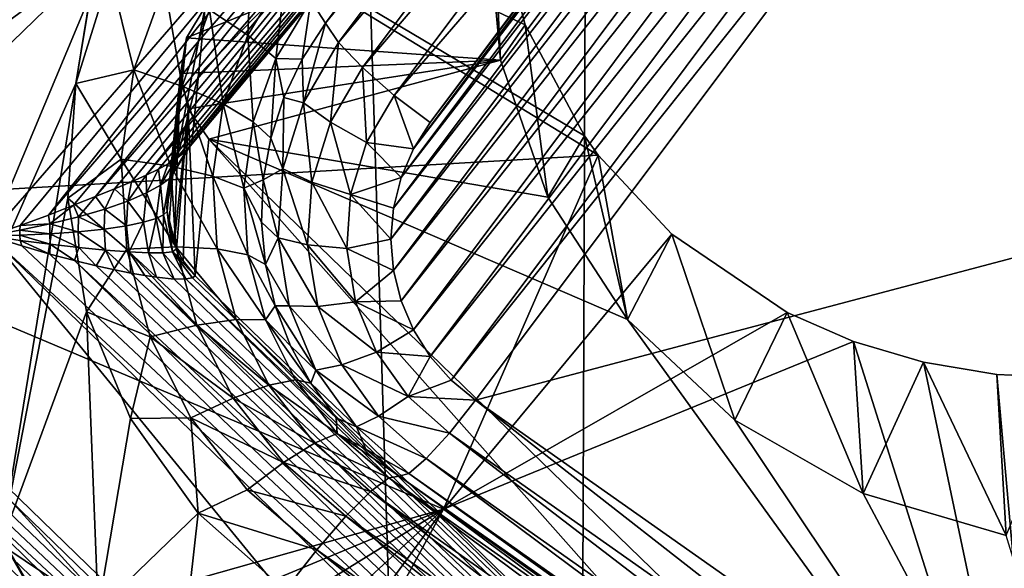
# Model space of a CAD drawing. Header units: metres. Extents: x -25 to 70, y -236 to 25.
# Tile 47 of 256: x 6.069 to 7.559, y -225.716 to -224.885. Entities that reach past the tile are written whole.
import ezdxf

# ---------------------------------------------------------------- set-up
doc = ezdxf.new("R2010")
doc.units = ezdxf.units.M
doc.layers.add('solid_10481002', color=7, linetype='CONTINUOUS')

msp = doc.modelspace()

# ---------------------------------------------------------------- linework, layer by layer
at = {"layer": 'solid_10481002'}
for points in [[(8.128674, -233.501282, 242.473404), (7.673201, -212.772461, 326.744232), (6.969846, -213.145325, 326.837189)], [(6.8883, -234.181244, 242.642899), (6.969846, -213.145325, 326.837189), (6.247521, -213.48175, 326.921051)], [(6.8883, -234.181244, 242.642899), (8.128674, -233.501282, 242.473404), (6.969846, -213.145325, 326.837189)], [(6.187653, -213.477798, 228.615707), (3.926019, -227.333023, 232.070206), (3.817349, -227.194321, 232.035614)], [(6.040126, -213.577133, 228.640472), (6.187653, -213.477798, 228.615707), (3.817349, -227.194321, 232.035614)], [(6.187653, -213.477798, 228.615707), (6.169509, -213.929016, 228.72821), (3.926019, -227.333023, 232.070206)], [(5.588394, -234.745972, 242.783661), (6.247521, -213.48175, 326.921051), (5.508138, -213.780884, 326.995605)], [(5.588394, -234.745972, 242.783661), (6.8883, -234.181244, 242.642899), (6.247521, -213.48175, 326.921051)], [(6.169509, -213.929016, 228.72821), (6.14143, -214.101028, 228.771088), (3.926019, -227.333023, 232.070206)], [(6.14143, -214.101028, 228.771088), (4.080545, -226.726425, 231.918961), (3.926019, -227.333023, 232.070206)], [(6.14143, -214.101028, 228.771088), (6.153558, -214.274658, 228.814392), (4.080545, -226.726425, 231.918961)], [(6.153558, -214.274658, 228.814392), (4.147378, -226.564941, 231.878693), (4.080545, -226.726425, 231.918961)], [(6.153558, -214.274658, 228.814392), (6.205332, -214.441498, 228.855988), (4.147378, -226.564941, 231.878693)], [(6.205332, -214.441498, 228.855988), (4.249751, -226.421783, 231.843002), (4.147378, -226.564941, 231.878693)], [(6.205332, -214.441498, 228.855988), (6.293418, -214.591949, 228.893494), (4.249751, -226.421783, 231.843002)], [(6.293418, -214.591949, 228.893494), (4.38144, -226.305115, 231.813919), (4.249751, -226.421783, 231.843002)], [(6.293418, -214.591949, 228.893494), (6.881203, -215.376923, 229.089218), (4.38144, -226.305115, 231.813919)], [(6.881203, -215.376923, 229.089218), (5.190456, -225.734787, 231.671722), (4.38144, -226.305115, 231.813919)], [(6.881203, -215.376923, 229.089218), (7.001449, -215.5047, 229.121063), (5.190456, -225.734787, 231.671722)], [(7.001449, -215.5047, 229.121063), (5.345511, -225.649323, 231.650406), (5.190456, -225.734787, 231.671722)], [(7.001449, -215.5047, 229.121063), (7.148975, -215.604034, 229.145828), (5.345511, -225.649323, 231.650406)], [(7.148975, -215.604034, 229.145828), (5.517452, -225.599091, 231.637878), (5.345511, -225.649323, 231.650406)], [(7.148975, -215.604034, 229.145828), (7.315417, -215.668884, 229.162003), (5.517452, -225.599091, 231.637878)], [(7.315417, -215.668884, 229.162003), (5.6964, -225.587311, 231.634949), (5.517452, -225.599091, 231.637878)], [(7.315417, -215.668884, 229.162003), (7.492702, -215.696136, 229.168793), (5.6964, -225.587311, 231.634949)], [(7.67165, -215.684357, 229.165863), (7.557381, -216.381775, 229.339752), (5.873684, -225.614563, 231.641739)], [(7.492702, -215.696136, 229.168793), (7.67165, -215.684357, 229.165863), (5.873684, -225.614563, 231.641739)], [(7.492702, -215.696136, 229.168793), (5.873684, -225.614563, 231.641739), (5.6964, -225.587311, 231.634949)], [(7.557381, -216.381775, 229.339752), (6.153558, -224.981873, 231.483994), (5.873684, -225.614563, 231.641739)], [(7.557381, -216.381775, 229.339752), (7.553488, -216.555954, 229.383179), (6.153558, -224.981873, 231.483994)], [(7.553488, -216.555954, 229.383179), (6.205332, -224.815048, 231.442398), (6.153558, -224.981873, 231.483994)], [(5.925976, -224.912979, 231.830673), (6.624398, -224.080002, 231.622986), (5.902088, -224.879761, 231.871704)], [(6.663924, -224.114792, 231.598801), (6.624398, -224.080002, 231.622986), (5.925976, -224.912979, 231.830673)], [(6.509318, -224.856216, 231.284729), (7.119005, -224.105316, 231.018097), (6.531219, -224.890289, 231.213806)], [(6.531219, -224.890289, 231.213806), (7.119005, -224.105316, 231.018097), (7.139012, -224.134735, 230.960144)], [(5.961335, -224.952728, 231.807724), (6.663924, -224.114792, 231.598801), (5.925976, -224.912979, 231.830673)], [(6.206694, -224.773224, 231.751465), (6.663924, -224.114792, 231.598801), (5.961335, -224.952728, 231.807724)], [(6.551227, -224.919724, 231.155869), (6.531219, -224.890289, 231.213806), (7.139012, -224.134735, 230.960144)], [(6.551227, -224.919724, 231.155869), (7.139012, -224.134735, 230.960144), (7.175162, -224.172684, 230.916504)], [(6.63053, -225.217529, 231.130493), (7.432493, -224.1465, 230.863464), (7.479906, -224.135452, 230.860703)], [(6.634347, -225.264694, 231.142258), (6.63053, -225.217529, 231.130493), (7.479906, -224.135452, 230.860703)], [(6.634347, -225.264694, 231.142258), (7.479906, -224.135452, 230.860703), (7.528519, -224.131744, 230.859787)], [(6.645739, -225.310699, 231.153732), (6.634347, -225.264694, 231.142258), (7.528519, -224.131744, 230.859787)], [(6.645739, -225.310699, 231.153732), (7.528519, -224.131744, 230.859787), (7.577238, -224.135498, 230.860718)], [(6.664472, -225.354492, 231.164658), (6.645739, -225.310699, 231.153732), (7.577238, -224.135498, 230.860718)], [(6.664472, -225.354492, 231.164658), (7.577238, -224.135498, 230.860718), (7.624793, -224.146652, 230.863495)], [(6.63053, -225.217529, 231.130493), (6.634397, -225.170258, 231.118713), (7.432493, -224.1465, 230.863464)], [(6.634397, -225.170258, 231.118713), (7.387353, -224.164673, 230.867996), (7.432493, -224.1465, 230.863464)], [(6.690095, -225.394928, 231.174728), (6.664472, -225.354492, 231.164658), (7.624793, -224.146652, 230.863495)], [(6.690095, -225.394928, 231.174728), (7.624793, -224.146652, 230.863495), (7.669717, -224.164795, 230.868027)], [(6.587377, -224.957672, 231.112213), (6.551227, -224.919724, 231.155869), (7.175162, -224.172684, 230.916504)], [(6.587377, -224.957672, 231.112213), (7.175162, -224.172684, 230.916504), (7.22322, -224.214676, 230.892426)], [(6.634397, -225.170258, 231.118713), (6.645887, -225.124115, 231.107208), (7.387353, -224.164673, 230.867996)], [(6.645887, -225.124115, 231.107208), (7.345677, -224.189545, 230.874191), (7.387353, -224.164673, 230.867996)], [(6.721766, -225.430786, 231.18367), (6.690095, -225.394928, 231.174728), (7.669717, -224.164795, 230.868027)], [(6.721766, -225.430786, 231.18367), (7.669717, -224.164795, 230.868027), (7.71069, -224.189209, 230.874115)], [(6.645887, -225.124115, 231.107208), (6.664592, -225.080521, 231.096344), (7.345677, -224.189545, 230.874191)], [(6.664592, -225.080521, 231.096344), (7.308732, -224.220276, 230.881851), (7.345677, -224.189545, 230.874191)], [(6.758358, -225.461044, 231.191223), (6.721766, -225.430786, 231.18367), (7.71069, -224.189209, 230.874115)], [(6.758358, -225.461044, 231.191223), (7.71069, -224.189209, 230.874115), (8.762412, -224.930634, 231.058975)], [(6.635435, -224.999664, 231.08815), (6.587377, -224.957672, 231.112213), (7.22322, -224.214676, 230.892426)], [(6.635435, -224.999664, 231.08815), (7.22322, -224.214676, 230.892426), (7.277539, -224.255783, 230.890717)], [(6.664592, -225.080521, 231.096344), (6.689754, -225.040756, 231.086426), (7.308732, -224.220276, 230.881851)], [(6.689754, -225.040756, 231.086426), (7.277539, -224.255783, 230.890717), (7.308732, -224.220276, 230.881851)], [(6.635435, -224.999664, 231.08815), (7.277539, -224.255783, 230.890717), (6.689754, -225.040756, 231.086426)], [(6.023134, -225.212097, 231.860886), (6.776911, -224.342697, 231.644119), (6.206694, -224.773224, 231.751465)], [(6.06916, -225.196716, 231.85878), (6.776911, -224.342697, 231.644119), (6.023134, -225.212097, 231.860886)], [(6.112023, -225.180893, 231.859589), (6.776911, -224.342697, 231.644119), (6.06916, -225.196716, 231.85878)], [(6.813978, -224.367142, 231.657608), (6.776911, -224.342697, 231.644119), (6.112023, -225.180893, 231.859589)], [(6.813978, -224.367142, 231.657608), (6.112023, -225.180893, 231.859589), (6.150199, -225.165878, 231.862839)], [(6.813978, -224.367142, 231.657608), (6.150199, -225.165878, 231.862839), (6.183125, -225.152664, 231.86824)], [(6.813978, -224.367142, 231.657608), (6.183125, -225.152664, 231.86824), (6.847494, -224.385788, 231.683762)], [(6.847494, -224.385788, 231.683762), (6.183125, -225.152664, 231.86824), (6.21209, -225.141037, 231.875793)], [(6.847494, -224.385788, 231.683762), (6.21209, -225.141037, 231.875793), (6.237731, -225.130478, 231.88533)], [(6.847494, -224.385788, 231.683762), (6.237731, -225.130478, 231.88533), (6.25995, -225.120667, 231.896317)], [(6.847494, -224.385788, 231.683762), (6.25995, -225.120667, 231.896317), (6.874253, -224.396835, 231.720032)], [(6.898142, -224.392715, 231.808487), (6.329195, -225.072128, 231.977875), (6.339335, -224.968842, 232.391296)], [(6.891692, -224.399216, 231.762985), (6.329195, -225.072128, 231.977875), (6.898142, -224.392715, 231.808487)], [(6.898142, -224.392715, 231.808487), (6.339335, -224.968842, 232.391296), (6.349523, -224.865494, 232.805084)], [(6.874253, -224.396835, 231.720032), (6.25995, -225.120667, 231.896317), (6.278538, -225.111557, 231.908035)], [(6.874253, -224.396835, 231.720032), (6.278538, -225.111557, 231.908035), (6.293591, -225.103241, 231.919998)], [(6.874253, -224.396835, 231.720032), (6.293591, -225.103241, 231.919998), (6.305511, -225.095673, 231.931946)], [(6.874253, -224.396835, 231.720032), (6.305511, -225.095673, 231.931946), (6.891692, -224.399216, 231.762985)], [(6.891692, -224.399216, 231.762985), (6.305511, -225.095673, 231.931946), (6.321438, -225.082764, 231.955261)], [(6.891692, -224.399216, 231.762985), (6.321438, -225.082764, 231.955261), (6.329195, -225.072128, 231.977875)], [(5.620151, -225.166351, 233.46434), (5.911771, -224.45993, 233.288177), (6.94432, -225.090027, 233.677673)], [(6.833717, -224.892883, 233.58429), (5.911771, -224.45993, 233.288177), (6.785342, -224.71109, 233.513687)], [(6.923234, -225.060959, 233.662445), (5.911771, -224.45993, 233.288177), (6.833717, -224.892883, 233.58429)], [(6.94432, -225.090027, 233.677673), (5.911771, -224.45993, 233.288177), (6.923234, -225.060959, 233.662445)], [(6.094133, -224.641403, 231.870483), (5.28059, -225.430771, 232.067307), (5.902088, -224.879761, 231.871704)], [(5.535798, -224.836761, 233.356888), (5.28059, -225.430771, 232.067307), (6.094133, -224.641403, 231.870483)], [(6.785342, -224.71109, 233.513687), (6.776573, -224.727798, 232.770752), (6.79606, -224.946091, 232.82518)], [(6.833717, -224.892883, 233.58429), (6.785342, -224.71109, 233.513687), (6.79606, -224.946091, 232.82518)], [(6.320899, -224.912643, 232.816833), (6.79606, -224.946091, 232.82518), (6.776573, -224.727798, 232.770752)], [(6.349523, -224.865494, 232.805084), (6.320899, -224.912643, 232.816833), (6.776573, -224.727798, 232.770752)], [(6.356066, -224.869995, 231.410812), (6.419873, -224.764374, 231.384476), (6.413723, -224.90834, 231.366913)], [(6.413723, -224.90834, 231.366913), (6.419873, -224.764374, 231.384476), (6.471236, -224.813126, 231.34317)], [(5.377702, -225.577332, 231.95195), (6.206694, -224.773224, 231.751465), (5.961335, -224.952728, 231.807724)], [(6.023134, -225.212097, 231.860886), (6.206694, -224.773224, 231.751465), (5.377702, -225.577332, 231.95195)], [(6.413723, -224.90834, 231.366913), (6.471236, -224.813126, 231.34317), (6.45647, -224.94371, 231.306534)], [(6.45647, -224.94371, 231.306534), (6.471236, -224.813126, 231.34317), (6.509318, -224.856216, 231.284729)], [(6.241636, -224.960724, 231.467194), (6.153558, -224.981873, 231.483994), (6.205332, -224.815048, 231.442398)], [(6.241636, -224.960724, 231.467194), (6.205332, -224.815048, 231.442398), (6.287807, -224.831543, 231.434982)], [(6.241636, -224.960724, 231.467194), (6.287807, -224.831543, 231.434982), (6.314723, -224.985672, 231.439651)], [(6.287807, -224.831543, 231.434982), (6.356066, -224.869995, 231.410812), (6.314723, -224.985672, 231.439651)], [(6.495896, -224.944611, 231.227356), (6.45647, -224.94371, 231.306534), (6.509318, -224.856216, 231.284729)], [(6.495896, -224.944611, 231.227356), (6.509318, -224.856216, 231.284729), (6.531219, -224.890289, 231.213806)], [(6.30106, -225.117874, 231.990005), (6.320899, -224.912643, 232.816833), (6.349523, -224.865494, 232.805084)], [(6.30106, -225.117874, 231.990005), (6.349523, -224.865494, 232.805084), (6.339335, -224.968842, 232.391296)], [(6.314723, -224.985672, 231.439651), (6.356066, -224.869995, 231.410812), (6.376458, -225.012604, 231.392899)], [(6.356066, -224.869995, 231.410812), (6.413723, -224.90834, 231.366913), (6.376458, -225.012604, 231.392899)], [(6.498034, -225.010681, 231.178543), (6.495896, -224.944611, 231.227356), (6.531219, -224.890289, 231.213806)], [(6.498034, -225.010681, 231.178543), (6.531219, -224.890289, 231.213806), (6.551227, -224.919724, 231.155869)], [(6.833717, -224.892883, 233.58429), (6.79606, -224.946091, 232.82518), (6.868092, -225.153748, 232.876953)], [(6.923234, -225.060959, 233.662445), (6.833717, -224.892883, 233.58429), (6.868092, -225.153748, 232.876953)], [(6.291524, -225.169464, 232.003143), (6.31191, -224.966675, 232.830307), (6.320899, -224.912643, 232.816833)], [(6.30106, -225.117874, 231.990005), (6.291524, -225.169464, 232.003143), (6.320899, -224.912643, 232.816833)], [(6.320899, -224.912643, 232.816833), (6.31191, -224.966675, 232.830307), (6.79606, -224.946091, 232.82518)], [(6.376458, -225.012604, 231.392899), (6.413723, -224.90834, 231.366913), (6.422229, -225.03952, 231.330429)], [(6.413723, -224.90834, 231.366913), (6.45647, -224.94371, 231.306534), (6.422229, -225.03952, 231.330429)], [(6.498034, -225.010681, 231.178543), (6.551227, -224.919724, 231.155869), (6.539123, -225.040192, 231.132797)], [(6.539123, -225.040192, 231.132797), (6.551227, -224.919724, 231.155869), (6.587377, -224.957672, 231.112213)], [(7.81008, -226.202469, 231.376083), (6.758358, -225.461044, 231.191223), (8.762412, -224.930634, 231.058975)], [(6.31191, -224.966675, 232.830307), (6.323754, -225.020187, 232.843643), (6.79606, -224.946091, 232.82518)], [(6.323754, -225.020187, 232.843643), (6.354867, -225.065842, 232.855026), (6.79606, -224.946091, 232.82518)], [(6.354867, -225.065842, 232.855026), (6.868092, -225.153748, 232.876953), (6.79606, -224.946091, 232.82518)], [(6.448553, -225.064285, 231.257187), (6.422229, -225.03952, 231.330429), (6.45647, -224.94371, 231.306534)], [(6.468183, -225.002945, 231.241898), (6.448553, -225.064285, 231.257187), (6.45647, -224.94371, 231.306534)], [(6.495896, -224.944611, 231.227356), (6.468183, -225.002945, 231.241898), (6.45647, -224.94371, 231.306534)], [(6.498034, -225.010681, 231.178543), (6.468183, -225.002945, 231.241898), (6.495896, -224.944611, 231.227356)], [(6.222329, -225.096176, 231.500961), (6.153558, -224.981873, 231.483994), (6.241636, -224.960724, 231.467194)], [(6.222329, -225.096176, 231.500961), (6.241636, -224.960724, 231.467194), (6.297435, -225.106964, 231.469894)], [(6.241636, -224.960724, 231.467194), (6.314723, -224.985672, 231.439651), (6.297435, -225.106964, 231.469894)], [(6.539123, -225.040192, 231.132797), (6.587377, -224.957672, 231.112213), (6.593745, -225.070953, 231.105911)], [(6.593745, -225.070953, 231.105911), (6.587377, -224.957672, 231.112213), (6.635435, -224.999664, 231.08815)], [(6.291524, -225.169464, 232.003143), (6.291653, -225.17543, 232.004639), (6.31191, -224.966675, 232.830307)], [(6.291653, -225.17543, 232.004639), (6.294324, -225.197617, 232.010117), (6.31191, -224.966675, 232.830307)], [(6.294324, -225.197617, 232.010117), (6.302605, -225.224838, 232.016708), (6.31191, -224.966675, 232.830307)], [(6.30106, -225.117874, 231.990005), (6.339335, -224.968842, 232.391296), (6.329195, -225.072128, 231.977875)], [(6.302605, -225.224838, 232.016708), (6.323754, -225.020187, 232.843643), (6.31191, -224.966675, 232.830307)], [(6.153558, -224.981873, 231.483994), (6.040126, -225.679413, 231.657913), (5.873684, -225.614563, 231.641739)], [(6.153558, -224.981873, 231.483994), (6.14143, -225.155502, 231.527283), (6.040126, -225.679413, 231.657913)], [(6.222329, -225.096176, 231.500961), (6.14143, -225.155502, 231.527283), (6.153558, -224.981873, 231.483994)], [(6.297435, -225.106964, 231.469894), (6.314723, -224.985672, 231.439651), (6.360875, -225.121933, 231.420166)], [(6.314723, -224.985672, 231.439651), (6.376458, -225.012604, 231.392899), (6.360875, -225.121933, 231.420166)], [(6.467035, -225.11084, 231.203522), (6.448553, -225.064285, 231.257187), (6.468183, -225.002945, 231.241898)], [(6.467035, -225.11084, 231.203522), (6.468183, -225.002945, 231.241898), (6.498034, -225.010681, 231.178543)], [(6.593745, -225.070953, 231.105911), (6.635435, -224.999664, 231.08815), (6.664592, -225.080521, 231.096344)], [(6.635435, -224.999664, 231.08815), (6.689754, -225.040756, 231.086426), (6.664592, -225.080521, 231.096344)], [(6.302605, -225.224838, 232.016708), (6.305774, -225.231949, 232.018402), (6.323754, -225.020187, 232.843643)], [(6.305774, -225.231949, 232.018402), (6.316116, -225.250137, 232.022705), (6.323754, -225.020187, 232.843643)], [(6.316116, -225.250137, 232.022705), (6.334342, -225.272614, 232.027863), (6.323754, -225.020187, 232.843643)], [(6.334342, -225.272614, 232.027863), (6.354867, -225.065842, 232.855026), (6.323754, -225.020187, 232.843643)], [(6.360875, -225.121933, 231.420166), (6.376458, -225.012604, 231.392899), (6.407909, -225.139969, 231.355469)], [(6.376458, -225.012604, 231.392899), (6.422229, -225.03952, 231.330429), (6.407909, -225.139969, 231.355469)], [(6.467035, -225.11084, 231.203522), (6.498034, -225.010681, 231.178543), (6.511003, -225.131058, 231.155441)], [(6.498034, -225.010681, 231.178543), (6.539123, -225.040192, 231.132797), (6.511003, -225.131058, 231.155441)], [(6.437343, -225.127594, 231.27298), (6.407909, -225.139969, 231.355469), (6.422229, -225.03952, 231.330429)], [(6.448553, -225.064285, 231.257187), (6.437343, -225.127594, 231.27298), (6.422229, -225.03952, 231.330429)], [(6.511003, -225.131058, 231.155441), (6.539123, -225.040192, 231.132797), (6.56945, -225.14946, 231.125488)], [(6.539123, -225.040192, 231.132797), (6.593745, -225.070953, 231.105911), (6.56945, -225.14946, 231.125488)], [(7.790766, -226.685776, 232.380203), (6.354867, -225.065842, 232.855026), (6.334342, -225.272614, 232.027863)], [(6.354867, -225.065842, 232.855026), (6.988578, -225.33902, 232.923141), (6.868092, -225.153748, 232.876953)], [(6.354867, -225.065842, 232.855026), (7.811813, -226.479507, 233.207504), (6.988578, -225.33902, 232.923141)], [(7.790766, -226.685776, 232.380203), (7.811813, -226.479507, 233.207504), (6.354867, -225.065842, 232.855026)], [(6.467035, -225.11084, 231.203522), (6.437343, -225.127594, 231.27298), (6.448553, -225.064285, 231.257187)], [(6.923234, -225.060959, 233.662445), (6.868092, -225.153748, 232.876953), (6.988578, -225.33902, 232.923141)], [(6.94432, -225.090027, 233.677673), (6.923234, -225.060959, 233.662445), (6.988578, -225.33902, 232.923141)], [(6.321438, -225.082764, 231.955261), (6.30106, -225.117874, 231.990005), (6.329195, -225.072128, 231.977875)], [(6.56945, -225.14946, 231.125488), (6.593745, -225.070953, 231.105911), (6.645887, -225.124115, 231.107208)], [(6.593745, -225.070953, 231.105911), (6.664592, -225.080521, 231.096344), (6.645887, -225.124115, 231.107208)], [(6.710079, -225.626266, 233.812073), (5.620151, -225.166351, 233.46434), (6.94432, -225.090027, 233.677673)], [(6.230625, -225.232666, 231.535004), (6.14143, -225.155502, 231.527283), (6.222329, -225.096176, 231.500961)], [(6.222329, -225.096176, 231.500961), (6.297435, -225.106964, 231.469894), (6.304863, -225.229187, 231.500366)], [(6.230625, -225.232666, 231.535004), (6.222329, -225.096176, 231.500961), (6.304863, -225.229187, 231.500366)], [(6.305511, -225.095673, 231.931946), (6.281679, -225.135513, 231.944443), (6.295195, -225.125259, 231.966995)], [(6.305511, -225.095673, 231.931946), (6.293591, -225.103241, 231.919998), (6.281679, -225.135513, 231.944443)], [(6.321438, -225.082764, 231.955261), (6.295195, -225.125259, 231.966995), (6.30106, -225.117874, 231.990005)], [(6.321438, -225.082764, 231.955261), (6.305511, -225.095673, 231.931946), (6.295195, -225.125259, 231.966995)], [(6.710079, -225.626266, 233.812073), (6.94432, -225.090027, 233.677673), (7.055507, -225.209702, 233.748093)], [(7.055507, -225.209702, 233.748093), (6.94432, -225.090027, 233.677673), (6.988578, -225.33902, 232.923141)], [(6.278538, -225.111557, 231.908035), (6.25995, -225.120667, 231.896317), (6.260475, -225.147278, 231.923325)], [(6.278538, -225.111557, 231.908035), (6.260475, -225.147278, 231.923325), (6.281679, -225.135513, 231.944443)], [(6.293591, -225.103241, 231.919998), (6.278538, -225.111557, 231.908035), (6.281679, -225.135513, 231.944443)], [(6.297435, -225.106964, 231.469894), (6.360875, -225.121933, 231.420166), (6.36757, -225.232101, 231.447632)], [(6.304863, -225.229187, 231.500366), (6.297435, -225.106964, 231.469894), (6.36757, -225.232101, 231.447632)], [(6.459785, -225.215195, 231.229538), (6.437343, -225.127594, 231.27298), (6.467035, -225.11084, 231.203522)], [(6.459785, -225.215195, 231.229538), (6.467035, -225.11084, 231.203522), (6.504425, -225.225708, 231.179047)], [(6.467035, -225.11084, 231.203522), (6.511003, -225.131058, 231.155441), (6.504425, -225.225708, 231.179047)], [(6.25995, -225.120667, 231.896317), (6.232215, -225.159622, 231.904251), (6.260475, -225.147278, 231.923325)], [(6.25995, -225.120667, 231.896317), (6.237731, -225.130478, 231.88533), (6.232215, -225.159622, 231.904251)], [(6.28643, -225.180664, 231.983749), (6.295195, -225.125259, 231.966995), (6.281679, -225.135513, 231.944443)], [(6.28643, -225.180664, 231.983749), (6.291653, -225.17543, 232.004639), (6.295195, -225.125259, 231.966995)], [(6.295195, -225.125259, 231.966995), (6.291524, -225.169464, 232.003143), (6.30106, -225.117874, 231.990005)], [(6.295195, -225.125259, 231.966995), (6.291653, -225.17543, 232.004639), (6.291524, -225.169464, 232.003143)], [(6.360875, -225.121933, 231.420166), (6.407909, -225.139969, 231.355469), (6.414062, -225.241196, 231.380707)], [(6.36757, -225.232101, 231.447632), (6.360875, -225.121933, 231.420166), (6.414062, -225.241196, 231.380707)], [(6.56945, -225.14946, 231.125488), (6.645887, -225.124115, 231.107208), (6.634397, -225.170258, 231.118713)], [(6.21209, -225.141037, 231.875793), (6.183125, -225.152664, 231.86824), (6.197362, -225.171844, 231.887711)], [(6.21209, -225.141037, 231.875793), (6.197362, -225.171844, 231.887711), (6.232215, -225.159622, 231.904251)], [(6.237731, -225.130478, 231.88533), (6.21209, -225.141037, 231.875793), (6.232215, -225.159622, 231.904251)], [(6.274994, -225.186203, 231.961319), (6.281679, -225.135513, 231.944443), (6.260475, -225.147278, 231.923325)], [(6.274994, -225.186203, 231.961319), (6.28643, -225.180664, 231.983749), (6.281679, -225.135513, 231.944443)], [(6.437343, -225.127594, 231.27298), (6.434744, -225.191772, 231.288971), (6.407909, -225.139969, 231.355469)], [(6.440801, -225.255722, 231.304932), (6.414062, -225.241196, 231.380707), (6.407909, -225.139969, 231.355469)], [(6.434744, -225.191772, 231.288971), (6.440801, -225.255722, 231.304932), (6.407909, -225.139969, 231.355469)], [(6.459785, -225.215195, 231.229538), (6.434744, -225.191772, 231.288971), (6.437343, -225.127594, 231.27298)], [(6.504425, -225.225708, 231.179047), (6.511003, -225.131058, 231.155441), (6.563767, -225.231232, 231.145889)], [(6.511003, -225.131058, 231.155441), (6.56945, -225.14946, 231.125488), (6.563767, -225.231232, 231.145889)], [(6.14143, -225.155502, 231.527283), (6.169509, -225.32753, 231.570175), (6.040126, -225.679413, 231.657913)], [(6.230625, -225.232666, 231.535004), (6.169509, -225.32753, 231.570175), (6.14143, -225.155502, 231.527283)], [(6.183125, -225.152664, 231.86824), (6.150199, -225.165878, 231.862839), (6.157434, -225.183395, 231.874863)], [(6.183125, -225.152664, 231.86824), (6.157434, -225.183395, 231.874863), (6.197362, -225.171844, 231.887711)], [(6.256233, -225.191757, 231.938934), (6.260475, -225.147278, 231.923325), (6.232215, -225.159622, 231.904251)], [(6.256233, -225.191757, 231.938934), (6.274994, -225.186203, 231.961319), (6.260475, -225.147278, 231.923325)], [(6.563767, -225.231232, 231.145889), (6.56945, -225.14946, 231.125488), (6.63053, -225.217529, 231.130493)], [(6.56945, -225.14946, 231.125488), (6.634397, -225.170258, 231.118713), (6.63053, -225.217529, 231.130493)], [(6.710079, -225.626266, 233.812073), (6.03211, -225.817917, 233.739319), (5.620151, -225.166351, 233.46434)], [(6.150199, -225.165878, 231.862839), (6.112023, -225.180893, 231.859589), (6.114151, -225.194077, 231.865982)], [(6.150199, -225.165878, 231.862839), (6.114151, -225.194077, 231.865982), (6.157434, -225.183395, 231.874863)], [(6.230107, -225.197128, 231.917618), (6.232215, -225.159622, 231.904251), (6.197362, -225.171844, 231.887711)], [(6.230107, -225.197128, 231.917618), (6.256233, -225.191757, 231.938934), (6.232215, -225.159622, 231.904251)], [(6.112023, -225.180893, 231.859589), (6.06916, -225.196716, 231.85878), (6.114151, -225.194077, 231.865982)], [(6.157156, -225.206268, 231.882385), (6.157434, -225.183395, 231.874863), (6.114151, -225.194077, 231.865982)], [(6.157156, -225.206268, 231.882385), (6.196496, -225.202133, 231.898193), (6.157434, -225.183395, 231.874863)], [(6.196496, -225.202133, 231.898193), (6.197362, -225.171844, 231.887711), (6.157434, -225.183395, 231.874863)], [(6.196496, -225.202133, 231.898193), (6.230107, -225.197128, 231.917618), (6.197362, -225.171844, 231.887711)], [(6.26342, -225.238007, 231.94519), (6.274994, -225.186203, 231.961319), (6.256233, -225.191757, 231.938934)], [(6.26342, -225.238007, 231.94519), (6.285494, -225.238235, 231.96936), (6.274994, -225.186203, 231.961319)], [(6.285494, -225.238235, 231.96936), (6.28643, -225.180664, 231.983749), (6.274994, -225.186203, 231.961319)], [(6.285494, -225.238235, 231.96936), (6.299701, -225.236526, 231.994247), (6.28643, -225.180664, 231.983749)], [(6.299701, -225.236526, 231.994247), (6.291653, -225.17543, 232.004639), (6.28643, -225.180664, 231.983749)], [(6.291653, -225.17543, 232.004639), (6.305774, -225.231949, 232.018402), (6.302605, -225.224838, 232.016708)], [(6.299701, -225.236526, 231.994247), (6.305774, -225.231949, 232.018402), (6.291653, -225.17543, 232.004639)], [(6.291653, -225.17543, 232.004639), (6.302605, -225.224838, 232.016708), (6.294324, -225.197617, 232.010117)], [(6.06916, -225.196716, 231.85878), (6.023134, -225.212097, 231.860886), (6.06896, -225.20369, 231.861237)], [(6.06916, -225.196716, 231.85878), (6.06896, -225.20369, 231.861237), (6.114151, -225.194077, 231.865982)], [(6.114114, -225.209381, 231.870682), (6.114151, -225.194077, 231.865982), (6.06896, -225.20369, 231.861237)], [(6.114114, -225.209381, 231.870682), (6.157156, -225.206268, 231.882385), (6.114151, -225.194077, 231.865982)], [(6.234298, -225.236389, 231.922714), (6.230107, -225.197128, 231.917618), (6.196496, -225.202133, 231.898193)], [(6.234298, -225.236389, 231.922714), (6.256233, -225.191757, 231.938934), (6.230107, -225.197128, 231.917618)], [(6.234298, -225.236389, 231.922714), (6.26342, -225.238007, 231.94519), (6.256233, -225.191757, 231.938934)], [(6.459785, -225.215195, 231.229538), (6.440801, -225.255722, 231.304932), (6.434744, -225.191772, 231.288971)], [(5.832017, -225.397537, 231.90712), (7.49178, -227.007996, 232.308655), (6.023134, -225.212097, 231.860886)], [(6.068985, -225.211365, 231.863403), (6.06896, -225.20369, 231.861237), (6.023134, -225.212097, 231.860886)], [(6.06914, -225.219162, 231.865051), (6.068985, -225.211365, 231.863403), (6.023134, -225.212097, 231.860886)], [(7.49178, -227.007996, 232.308655), (7.682897, -226.822556, 232.262421), (6.023134, -225.212097, 231.860886)], [(7.723186, -226.781036, 232.263565), (6.023134, -225.212097, 231.860886), (7.682897, -226.822556, 232.262421)], [(7.723186, -226.781036, 232.263565), (6.071681, -225.227478, 231.866516), (6.023134, -225.212097, 231.860886)], [(6.06914, -225.219162, 231.865051), (6.023134, -225.212097, 231.860886), (6.071681, -225.227478, 231.866516)], [(6.068985, -225.211365, 231.863403), (6.114114, -225.209381, 231.870682), (6.06896, -225.20369, 231.861237)], [(6.114619, -225.225143, 231.873566), (6.114114, -225.209381, 231.870682), (6.068985, -225.211365, 231.863403)], [(6.06914, -225.219162, 231.865051), (6.114619, -225.225143, 231.873566), (6.068985, -225.211365, 231.863403)], [(6.158301, -225.230011, 231.886185), (6.157156, -225.206268, 231.882385), (6.114114, -225.209381, 231.870682)], [(6.114619, -225.225143, 231.873566), (6.158301, -225.230011, 231.886185), (6.114114, -225.209381, 231.870682)], [(6.198754, -225.233765, 231.902664), (6.196496, -225.202133, 231.898193), (6.157156, -225.206268, 231.882385)], [(6.158301, -225.230011, 231.886185), (6.198754, -225.233765, 231.902664), (6.157156, -225.206268, 231.882385)], [(6.198754, -225.233765, 231.902664), (6.234298, -225.236389, 231.922714), (6.196496, -225.202133, 231.898193)], [(6.476646, -225.318481, 231.25528), (6.440801, -225.255722, 231.304932), (6.459785, -225.215195, 231.229538)], [(6.459785, -225.215195, 231.229538), (6.504425, -225.225708, 231.179047), (6.519721, -225.319412, 231.202408)], [(6.476646, -225.318481, 231.25528), (6.459785, -225.215195, 231.229538), (6.519721, -225.319412, 231.202408)], [(6.710079, -225.626266, 233.812073), (7.055507, -225.209702, 233.748093), (7.23024, -225.328598, 233.839172)], [(7.055507, -225.209702, 233.748093), (6.988578, -225.33902, 232.923141), (7.150707, -225.491455, 232.961151)], [(7.23024, -225.328598, 233.839172), (7.055507, -225.209702, 233.748093), (7.150707, -225.491455, 232.961151)], [(6.06914, -225.219162, 231.865051), (6.071681, -225.227478, 231.866516), (6.114369, -225.239807, 231.874344)], [(6.06914, -225.219162, 231.865051), (6.114369, -225.239807, 231.874344), (6.114619, -225.225143, 231.873566)], [(7.723186, -226.781036, 232.263565), (6.114369, -225.239807, 231.874344), (6.071681, -225.227478, 231.866516)], [(6.114619, -225.225143, 231.873566), (6.114369, -225.239807, 231.874344), (6.151711, -225.249634, 231.883728)], [(6.114619, -225.225143, 231.873566), (6.151711, -225.249634, 231.883728), (6.158301, -225.230011, 231.886185)], [(6.158301, -225.230011, 231.886185), (6.151711, -225.249634, 231.883728), (6.184273, -225.257477, 231.894196)], [(6.158301, -225.230011, 231.886185), (6.184273, -225.257477, 231.894196), (6.198754, -225.233765, 231.902664)], [(6.230625, -225.232666, 231.535004), (6.304863, -225.229187, 231.500366), (6.336724, -225.347656, 231.529907)], [(6.304863, -225.229187, 231.500366), (6.36757, -225.232101, 231.447632), (6.396289, -225.338882, 231.474258)], [(6.336724, -225.347656, 231.529907), (6.304863, -225.229187, 231.500366), (6.396289, -225.338882, 231.474258)], [(6.504425, -225.225708, 231.179047), (6.563767, -225.231232, 231.145889), (6.576982, -225.312195, 231.166061)], [(6.519721, -225.319412, 231.202408), (6.504425, -225.225708, 231.179047), (6.576982, -225.312195, 231.166061)], [(6.563767, -225.231232, 231.145889), (6.63053, -225.217529, 231.130493), (6.634347, -225.264694, 231.142258)], [(7.723186, -226.781036, 232.263565), (6.151711, -225.249634, 231.883728), (6.114369, -225.239807, 231.874344)], [(6.266206, -225.364975, 231.567993), (6.169509, -225.32753, 231.570175), (6.230625, -225.232666, 231.535004)], [(6.198754, -225.233765, 231.902664), (6.184273, -225.257477, 231.894196), (6.212548, -225.263702, 231.90538)], [(6.198754, -225.233765, 231.902664), (6.212548, -225.263702, 231.90538), (6.23694, -225.26857, 231.917007)], [(6.198754, -225.233765, 231.902664), (6.23694, -225.26857, 231.917007), (6.234298, -225.236389, 231.922714)], [(6.266206, -225.364975, 231.567993), (6.230625, -225.232666, 231.535004), (6.336724, -225.347656, 231.529907)], [(6.234298, -225.236389, 231.922714), (6.23694, -225.26857, 231.917007), (6.257874, -225.272263, 231.928894)], [(6.234298, -225.236389, 231.922714), (6.257874, -225.272263, 231.928894), (6.275651, -225.274948, 231.940857)], [(6.234298, -225.236389, 231.922714), (6.275651, -225.274948, 231.940857), (6.26342, -225.238007, 231.94519)], [(6.26342, -225.238007, 231.94519), (6.275651, -225.274948, 231.940857), (6.30267, -225.277679, 231.964371)], [(6.26342, -225.238007, 231.94519), (6.30267, -225.277679, 231.964371), (6.285494, -225.238235, 231.96936)], [(6.285494, -225.238235, 231.96936), (6.320154, -225.277634, 231.986847), (6.299701, -225.236526, 231.994247)], [(6.285494, -225.238235, 231.96936), (6.30267, -225.277679, 231.964371), (6.320154, -225.277634, 231.986847)], [(6.299701, -225.236526, 231.994247), (6.316116, -225.250137, 232.022705), (6.305774, -225.231949, 232.018402)], [(6.299701, -225.236526, 231.994247), (6.334342, -225.272614, 232.027863), (6.316116, -225.250137, 232.022705)], [(6.299701, -225.236526, 231.994247), (6.330151, -225.275757, 232.007904), (6.334342, -225.272614, 232.027863)], [(6.299701, -225.236526, 231.994247), (6.320154, -225.277634, 231.986847), (6.330151, -225.275757, 232.007904)], [(6.36757, -225.232101, 231.447632), (6.414062, -225.241196, 231.380707), (6.440451, -225.339325, 231.405167)], [(6.396289, -225.338882, 231.474258), (6.36757, -225.232101, 231.447632), (6.440451, -225.339325, 231.405167)], [(6.45541, -225.318375, 231.320541), (6.440451, -225.339325, 231.405167), (6.414062, -225.241196, 231.380707)], [(6.440801, -225.255722, 231.304932), (6.45541, -225.318375, 231.320541), (6.414062, -225.241196, 231.380707)], [(6.576982, -225.312195, 231.166061), (6.563767, -225.231232, 231.145889), (6.634347, -225.264694, 231.142258)], [(7.757767, -226.74054, 232.286285), (6.184273, -225.257477, 231.894196), (6.151711, -225.249634, 231.883728)], [(7.723186, -226.781036, 232.263565), (7.757767, -226.74054, 232.286285), (6.151711, -225.249634, 231.883728)], [(7.757767, -226.74054, 232.286285), (6.212548, -225.263702, 231.90538), (6.184273, -225.257477, 231.894196)], [(6.476646, -225.318481, 231.25528), (6.45541, -225.318375, 231.320541), (6.440801, -225.255722, 231.304932)], [(7.757767, -226.74054, 232.286285), (6.23694, -225.26857, 231.917007), (6.212548, -225.263702, 231.90538)], [(7.757767, -226.74054, 232.286285), (6.257874, -225.272263, 231.928894), (6.23694, -225.26857, 231.917007)], [(7.781472, -226.707123, 232.327209), (6.275651, -225.274948, 231.940857), (6.257874, -225.272263, 231.928894)], [(7.757767, -226.74054, 232.286285), (7.781472, -226.707123, 232.327209), (6.257874, -225.272263, 231.928894)], [(7.781472, -226.707123, 232.327209), (6.30267, -225.277679, 231.964371), (6.275651, -225.274948, 231.940857)], [(6.330151, -225.275757, 232.007904), (6.320154, -225.277634, 231.986847), (7.790766, -226.685776, 232.380203)], [(6.330151, -225.275757, 232.007904), (7.790766, -226.685776, 232.380203), (6.334342, -225.272614, 232.027863)], [(6.576982, -225.312195, 231.166061), (6.634347, -225.264694, 231.142258), (6.645739, -225.310699, 231.153732)], [(7.781472, -226.707123, 232.327209), (6.320154, -225.277634, 231.986847), (6.30267, -225.277679, 231.964371)], [(7.781472, -226.707123, 232.327209), (7.790766, -226.685776, 232.380203), (6.320154, -225.277634, 231.986847)], [(6.45541, -225.318375, 231.320541), (6.478322, -225.378632, 231.335571), (6.440451, -225.339325, 231.405167)], [(6.516773, -225.415558, 231.27948), (6.478322, -225.378632, 231.335571), (6.45541, -225.318375, 231.320541)], [(6.516773, -225.415558, 231.27948), (6.45541, -225.318375, 231.320541), (6.476646, -225.318481, 231.25528)], [(6.476646, -225.318481, 231.25528), (6.519721, -225.319412, 231.202408), (6.556123, -225.407471, 231.224365)], [(6.516773, -225.415558, 231.27948), (6.476646, -225.318481, 231.25528), (6.556123, -225.407471, 231.224365)], [(6.519721, -225.319412, 231.202408), (6.576982, -225.312195, 231.166061), (6.608432, -225.388275, 231.185028)], [(6.556123, -225.407471, 231.224365), (6.519721, -225.319412, 231.202408), (6.608432, -225.388275, 231.185028)], [(6.576982, -225.312195, 231.166061), (6.645739, -225.310699, 231.153732), (6.664472, -225.354492, 231.164658)], [(6.608432, -225.388275, 231.185028), (6.576982, -225.312195, 231.166061), (6.664472, -225.354492, 231.164658)], [(6.169509, -225.32753, 231.570175), (6.187653, -225.778748, 231.682678), (6.040126, -225.679413, 231.657913)], [(6.169509, -225.32753, 231.570175), (6.236342, -225.489029, 231.610443), (6.187653, -225.778748, 231.682678)], [(6.266206, -225.364975, 231.567993), (6.236342, -225.489029, 231.610443), (6.169509, -225.32753, 231.570175)], [(6.710079, -225.626266, 233.812073), (7.23024, -225.328598, 233.839172), (7.330459, -225.372238, 233.884735)], [(7.23024, -225.328598, 233.839172), (7.150707, -225.491455, 232.961151), (7.345363, -225.602493, 232.988831)], [(7.330459, -225.372238, 233.884735), (7.23024, -225.328598, 233.839172), (7.345363, -225.602493, 232.988831)], [(6.266206, -225.364975, 231.567993), (6.336724, -225.347656, 231.529907), (6.391793, -225.457825, 231.557373)], [(6.336724, -225.347656, 231.529907), (6.396289, -225.338882, 231.474258), (6.445926, -225.438187, 231.499008)], [(6.391793, -225.457825, 231.557373), (6.336724, -225.347656, 231.529907), (6.445926, -225.438187, 231.499008)], [(6.396289, -225.338882, 231.474258), (6.440451, -225.339325, 231.405167), (6.486061, -225.430557, 231.427917)], [(6.445926, -225.438187, 231.499008), (6.396289, -225.338882, 231.474258), (6.486061, -225.430557, 231.427917)], [(6.509143, -225.435471, 231.349747), (6.486061, -225.430557, 231.427917), (6.440451, -225.339325, 231.405167)], [(6.478322, -225.378632, 231.335571), (6.509143, -225.435471, 231.349747), (6.440451, -225.339325, 231.405167)], [(7.811813, -226.479507, 233.207504), (7.150707, -225.491455, 232.961151), (6.988578, -225.33902, 232.923141)], [(6.327705, -225.488007, 231.598663), (6.236342, -225.489029, 231.610443), (6.266206, -225.364975, 231.567993)], [(6.327705, -225.488007, 231.598663), (6.266206, -225.364975, 231.567993), (6.391793, -225.457825, 231.557373)], [(6.608432, -225.388275, 231.185028), (6.664472, -225.354492, 231.164658), (6.690095, -225.394928, 231.174728)], [(6.516773, -225.415558, 231.27948), (6.509143, -225.435471, 231.349747), (6.478322, -225.378632, 231.335571)], [(6.710079, -225.626266, 233.812073), (7.330459, -225.372238, 233.884735), (7.626293, -226.306381, 234.366669)], [(7.436689, -225.403595, 233.929047), (7.330459, -225.372238, 233.884735), (7.345363, -225.602493, 232.988831)], [(7.626293, -226.306381, 234.366669), (7.330459, -225.372238, 233.884735), (7.436689, -225.403595, 233.929047)], [(6.556123, -225.407471, 231.224365), (6.608432, -225.388275, 231.185028), (6.656539, -225.455643, 231.201828)], [(6.656539, -225.455643, 231.201828), (6.608432, -225.388275, 231.185028), (6.690095, -225.394928, 231.174728)], [(6.656539, -225.455643, 231.201828), (6.690095, -225.394928, 231.174728), (6.721766, -225.430786, 231.18367)], [(5.843094, -225.430817, 231.916367), (7.49178, -227.007996, 232.308655), (5.832017, -225.397537, 231.90712)], [(6.516773, -225.415558, 231.27948), (6.556123, -225.407471, 231.224365), (6.611806, -225.485458, 231.243805)], [(6.611806, -225.485458, 231.243805), (6.556123, -225.407471, 231.224365), (6.656539, -225.455643, 231.201828)], [(7.436689, -225.403595, 233.929047), (7.345363, -225.602493, 232.988831), (7.561537, -225.665817, 233.004623)], [(7.547334, -225.422073, 233.971436), (7.436689, -225.403595, 233.929047), (7.561537, -225.665817, 233.004623)], [(7.626293, -226.306381, 234.366669), (7.436689, -225.403595, 233.929047), (7.547334, -225.422073, 233.971436)], [(6.578155, -225.501526, 231.300919), (6.509143, -225.435471, 231.349747), (6.516773, -225.415558, 231.27948)], [(6.578155, -225.501526, 231.300919), (6.516773, -225.415558, 231.27948), (6.611806, -225.485458, 231.243805)], [(7.660911, -225.427322, 234.011261), (7.547334, -225.422073, 233.971436), (7.561537, -225.665817, 233.004623)], [(7.626293, -226.306381, 234.366669), (7.547334, -225.422073, 233.971436), (7.660911, -225.427322, 234.011261)], [(5.853575, -225.461655, 231.926682), (7.49178, -227.007996, 232.308655), (5.843094, -225.430817, 231.916367)], [(6.391793, -225.457825, 231.557373), (6.445926, -225.438187, 231.499008), (6.514575, -225.526184, 231.52095)], [(6.445926, -225.438187, 231.499008), (6.486061, -225.430557, 231.427917), (6.54914, -225.511414, 231.448074)], [(6.514575, -225.526184, 231.52095), (6.445926, -225.438187, 231.499008), (6.54914, -225.511414, 231.448074)], [(6.547348, -225.48793, 231.362823), (6.54914, -225.511414, 231.448074), (6.486061, -225.430557, 231.427917)], [(6.509143, -225.435471, 231.349747), (6.547348, -225.48793, 231.362823), (6.486061, -225.430557, 231.427917)], [(6.578155, -225.501526, 231.300919), (6.547348, -225.48793, 231.362823), (6.509143, -225.435471, 231.349747)], [(6.656539, -225.455643, 231.201828), (6.721766, -225.430786, 231.18367), (6.758358, -225.461044, 231.191223)], [(5.863391, -225.489883, 231.937729), (7.49178, -227.007996, 232.308655), (5.853575, -225.461655, 231.926682)], [(6.327705, -225.488007, 231.598663), (6.391793, -225.457825, 231.557373), (6.467953, -225.555435, 231.581711)], [(6.467953, -225.555435, 231.581711), (6.391793, -225.457825, 231.557373), (6.514575, -225.526184, 231.52095)], [(6.611806, -225.485458, 231.243805), (6.656539, -225.455643, 231.201828), (6.718893, -225.510941, 231.215622)], [(6.718893, -225.510941, 231.215622), (6.656539, -225.455643, 231.201828), (6.758358, -225.461044, 231.191223)], [(7.770615, -226.252365, 231.400482), (6.718893, -225.510941, 231.215622), (6.758358, -225.461044, 231.191223)], [(7.770615, -226.252365, 231.400482), (6.758358, -225.461044, 231.191223), (7.81008, -226.202469, 231.376083)], [(5.930603, -225.477493, 232.957672), (6.371222, -226.252274, 233.150848), (6.48545, -226.441589, 233.198044)], [(7.387549, -226.891159, 233.310135), (5.930603, -225.477493, 232.957672), (6.48545, -226.441589, 233.198044)], [(5.930603, -225.477493, 232.957672), (6.21415, -226.094528, 233.111511), (6.371222, -226.252274, 233.150848)], [(5.930603, -225.477493, 232.957672), (6.023098, -225.977249, 233.082275), (6.21415, -226.094528, 233.111511)], [(7.387549, -227.077011, 232.477753), (5.930603, -225.477493, 232.957672), (7.387549, -226.891159, 233.310135)], [(5.931125, -225.663849, 232.125412), (5.930603, -225.477493, 232.957672), (7.387549, -227.077011, 232.477753)], [(5.863391, -225.489883, 231.937729), (7.451766, -227.044388, 232.329239), (7.49178, -227.007996, 232.308655)], [(5.876417, -225.526901, 231.95491), (7.451766, -227.044388, 232.329239), (5.863391, -225.489883, 231.937729)], [(6.236342, -225.489029, 231.610443), (6.338715, -225.632172, 231.646133), (6.187653, -225.778748, 231.682678)], [(6.327705, -225.488007, 231.598663), (6.338715, -225.632172, 231.646133), (6.236342, -225.489029, 231.610443)], [(6.412758, -225.597031, 231.625839), (6.338715, -225.632172, 231.646133), (6.327705, -225.488007, 231.598663)], [(6.412758, -225.597031, 231.625839), (6.327705, -225.488007, 231.598663), (6.467953, -225.555435, 231.581711)], [(6.547348, -225.48793, 231.362823), (6.592282, -225.535095, 231.374573), (6.54914, -225.511414, 231.448074)], [(6.578155, -225.501526, 231.300919), (6.592282, -225.535095, 231.374573), (6.547348, -225.48793, 231.362823)], [(6.578155, -225.501526, 231.300919), (6.611806, -225.485458, 231.243805), (6.683977, -225.549469, 231.259766)], [(6.683977, -225.549469, 231.259766), (6.611806, -225.485458, 231.243805), (6.718893, -225.510941, 231.215622)], [(7.811813, -226.479507, 233.207504), (7.345363, -225.602493, 232.988831), (7.150707, -225.491455, 232.961151)], [(6.514575, -225.526184, 231.52095), (6.54914, -225.511414, 231.448074), (6.627264, -225.578781, 231.464874)], [(6.643176, -225.576172, 231.384811), (6.627264, -225.578781, 231.464874), (6.54914, -225.511414, 231.448074)], [(6.592282, -225.535095, 231.374573), (6.643176, -225.576172, 231.384811), (6.54914, -225.511414, 231.448074)], [(6.657712, -225.572083, 231.318512), (6.592282, -225.535095, 231.374573), (6.578155, -225.501526, 231.300919)], [(6.657712, -225.572083, 231.318512), (6.578155, -225.501526, 231.300919), (6.683977, -225.549469, 231.259766)], [(7.735699, -226.290894, 231.444626), (6.683977, -225.549469, 231.259766), (6.718893, -225.510941, 231.215622)], [(7.770615, -226.252365, 231.400482), (7.735699, -226.290894, 231.444626), (6.718893, -225.510941, 231.215622)], [(5.887156, -225.557907, 231.972382), (7.451766, -227.044388, 232.329239), (5.876417, -225.526901, 231.95491)], [(6.467953, -225.555435, 231.581711), (6.514575, -225.526184, 231.52095), (6.599596, -225.599487, 231.53923)], [(6.599596, -225.599487, 231.53923), (6.514575, -225.526184, 231.52095), (6.627264, -225.578781, 231.464874)], [(6.657712, -225.572083, 231.318512), (6.643176, -225.576172, 231.384811), (6.592282, -225.535095, 231.374573)], [(5.895834, -225.583832, 231.990143), (7.451766, -227.044388, 232.329239), (5.887156, -225.557907, 231.972382)], [(6.412758, -225.597031, 231.625839), (6.467953, -225.555435, 231.581711), (6.562278, -225.636765, 231.60199)], [(6.562278, -225.636765, 231.60199), (6.467953, -225.555435, 231.581711), (6.599596, -225.599487, 231.53923)], [(7.709434, -226.313507, 231.503372), (6.657712, -225.572083, 231.318512), (6.683977, -225.549469, 231.259766)], [(7.735699, -226.290894, 231.444626), (7.709434, -226.313507, 231.503372), (6.683977, -225.549469, 231.259766)], [(7.694898, -226.317581, 231.569672), (6.643176, -225.576172, 231.384811), (6.657712, -225.572083, 231.318512)], [(7.709434, -226.313507, 231.503372), (7.694898, -226.317581, 231.569672), (6.657712, -225.572083, 231.318512)], [(5.895834, -225.583832, 231.990143), (7.417972, -227.070236, 232.3685), (7.451766, -227.044388, 232.329239)], [(5.902952, -225.605377, 232.008118), (7.417972, -227.070236, 232.3685), (5.895834, -225.583832, 231.990143)], [(7.651318, -226.340912, 231.724091), (6.599596, -225.599487, 231.53923), (6.627264, -225.578781, 231.464874)], [(7.678986, -226.320206, 231.649734), (6.627264, -225.578781, 231.464874), (6.643176, -225.576172, 231.384811)], [(7.678986, -226.320206, 231.649734), (7.651318, -226.340912, 231.724091), (6.627264, -225.578781, 231.464874)], [(7.678986, -226.320206, 231.649734), (6.643176, -225.576172, 231.384811), (7.694898, -226.317581, 231.569672)], [(6.518098, -225.687851, 231.648483), (6.338715, -225.632172, 231.646133), (6.412758, -225.597031, 231.625839)], [(6.518098, -225.687851, 231.648483), (6.412758, -225.597031, 231.625839), (6.562278, -225.636765, 231.60199)], [(7.614, -226.378189, 231.78685), (6.562278, -225.636765, 231.60199), (6.599596, -225.599487, 231.53923)], [(7.651318, -226.340912, 231.724091), (7.614, -226.378189, 231.78685), (6.599596, -225.599487, 231.53923)], [(7.811813, -226.479507, 233.207504), (7.561537, -225.665817, 233.004623), (7.345363, -225.602493, 232.988831)], [(5.909077, -225.622986, 232.025848), (7.417972, -227.070236, 232.3685), (5.902952, -225.605377, 232.008118)], [(5.914365, -225.636902, 232.042892), (7.417972, -227.070236, 232.3685), (5.909077, -225.622986, 232.025848)], [(6.710079, -225.626266, 233.812073), (6.131574, -225.86705, 233.775238), (6.03211, -225.817917, 233.739319)], [(6.710079, -225.626266, 233.812073), (6.22376, -225.927246, 233.815201), (6.131574, -225.86705, 233.775238)], [(6.338715, -225.632172, 231.646133), (6.307899, -225.906525, 231.714539), (6.187653, -225.778748, 231.682678)], [(6.710079, -225.626266, 233.812073), (6.307236, -225.997696, 233.858612), (6.22376, -225.927246, 233.815201)], [(6.710079, -225.626266, 233.812073), (6.380676, -226.077362, 233.904755), (6.307236, -225.997696, 233.858612)], [(6.338715, -225.632172, 231.646133), (6.470403, -225.74884, 231.675217), (6.307899, -225.906525, 231.714539)], [(6.518098, -225.687851, 231.648483), (6.470403, -225.74884, 231.675217), (6.338715, -225.632172, 231.646133)], [(6.710079, -225.626266, 233.812073), (6.429006, -226.143295, 233.941116), (6.380676, -226.077362, 233.904755)], [(6.710079, -225.626266, 233.812073), (7.626293, -226.306381, 234.366669), (6.429006, -226.143295, 233.941116)], [(5.914365, -225.636902, 232.042892), (7.395446, -227.08168, 232.420593), (7.417972, -227.070236, 232.3685)], [(5.922418, -225.65506, 232.074097), (7.395446, -227.08168, 232.420593), (5.914365, -225.636902, 232.042892)], [(7.56982, -226.429276, 231.833344), (6.518098, -225.687851, 231.648483), (6.562278, -225.636765, 231.60199)], [(7.614, -226.378189, 231.78685), (7.56982, -226.429276, 231.833344), (6.562278, -225.636765, 231.60199)], [(5.927738, -225.663132, 232.101364), (7.395446, -227.08168, 232.420593), (5.922418, -225.65506, 232.074097)], [(5.927738, -225.663132, 232.101364), (5.931125, -225.663849, 232.125412), (7.395446, -227.08168, 232.420593)], [(5.931125, -225.663849, 232.125412), (7.387549, -227.077011, 232.477753), (7.395446, -227.08168, 232.420593)], [(6.036287, -225.770767, 231.669159), (6.040126, -225.679413, 231.657913), (6.187653, -225.778748, 231.682678)], [(6.518098, -225.687851, 231.648483), (7.522125, -226.490265, 231.860077), (6.470403, -225.74884, 231.675217)], [(7.56982, -226.429276, 231.833344), (7.522125, -226.490265, 231.860077), (6.518098, -225.687851, 231.648483)]]:
    msp.add_3dface(points, dxfattribs=at)

doc.saveas('drawing.dxf')
